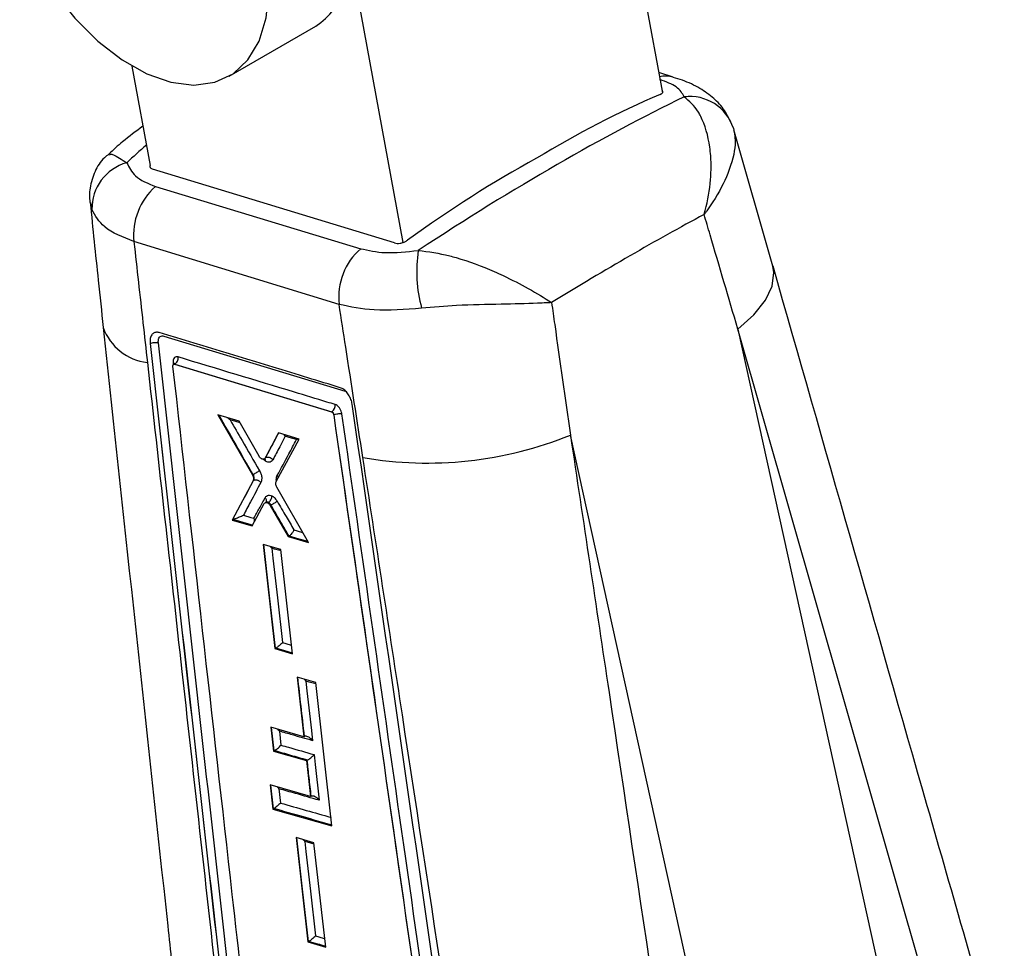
# Model space of a CAD drawing. Extents: x 67 to 774, y 27 to 578.
# Tile 35 of 43: x 704 to 772, y 266 to 330. Entities that reach past the tile are written whole.
import ezdxf

# ---------------------------------------------------------------- set-up
doc = ezdxf.new("R2010")
doc.units = 0
doc.header["$LTSCALE"] = 2
doc.layers.get('0').update_dxf_attribs({"linetype": 'CONTINUOUS'})

msp = doc.modelspace()

# ---------------------------------------------------------------- linework, layer by layer
at = {"color": 7, "linetype": 'CONTINUOUS'}
for p, q in [((735.648306, 395.378834), (748.494882, 324.954941)), ((727.073808, 333.557075), (730.533967, 314.588761)), ((718.525557, 326.097083), (724.512395, 329.553211)), ((711.798051, 326.799209), (713.051479, 319.92803)), ((749.252082, 326.030247), (748.24217, 326.340294)), ((756.137508, 312.955049), (753.446472, 322.374236)), ((729.973857, 314.556858), (713.232775, 319.669696)), ((713.431549, 318.462302), (727.626503, 314.164505)), ((726.132362, 310.310084), (711.935344, 314.652229)), ((753.718116, 308.602912), (767.398249, 246.502559)), ((769.735361, 252.688856), (753.718116, 308.602912)), ((714.011578, 308.119632), (726.542041, 304.314852)), ((713.053727, 307.655645), (713.058208, 307.606149)), ((714.640134, 306.032521), (714.638787, 306.05702)), ((714.70344, 306.169695), (714.684941, 306.159016)), ((714.748473, 306.164951), (714.772386, 306.178755)), ((714.748473, 306.164951), (725.611776, 302.872744)), ((714.772407, 306.178767), (725.63321, 302.885117)), ((719.219895, 302.227414), (717.73962, 302.666189)), ((717.73962, 302.666189), (720.138958, 298.514485)), ((725.611776, 302.872745), (725.633215, 302.885121)), ((725.75683, 302.674481), (725.75884, 302.675641)), ((725.759007, 302.675086), (725.758838, 302.675642)), ((720.601761, 299.804413), (719.219895, 302.227414)), ((721.938017, 301.420745), (721.017152, 299.680682)), ((723.360892, 300.997984), (721.938017, 301.420745)), ((755.688357, 239.742582), (742.134855, 301.268097)), ((721.78134, 298.066766), (723.360892, 300.997984)), ((721.043281, 299.695766), (721.017152, 299.680682)), ((721.043281, 299.695766), (721.043432, 299.695853)), ((720.191272, 298.544685), (720.138958, 298.514485)), ((720.191272, 298.544685), (720.191321, 298.544677)), ((720.185219, 298.110877), (718.736291, 295.387631)), ((720.211629, 298.126123), (720.185219, 298.110877)), ((720.211629, 298.126123), (720.211681, 298.126153)), ((724.017883, 293.840228), (721.82549, 297.664101)), ((720.111042, 294.985434), (720.949576, 296.528017)), ((721.062428, 296.619601), (721.009042, 296.588782)), ((721.24391, 296.617503), (721.185154, 296.583584)), ((721.414573, 296.435596), (721.362139, 296.405327)), ((721.362139, 296.405327), (722.615652, 294.251623)), ((721.414573, 296.435596), (721.41474, 296.435692)), ((718.762942, 295.403016), (718.736291, 295.387631)), ((718.736291, 295.387631), (720.111042, 294.985434)), ((718.797699, 295.420984), (718.762942, 295.403016)), ((722.668151, 294.28193), (722.615652, 294.251623)), ((722.674029, 294.285258), (722.668151, 294.28193)), ((720.881744, 293.711778), (721.691378, 286.49623)), ((722.104593, 293.354138), (720.881744, 293.711778)), ((722.615652, 294.251623), (724.017883, 293.840228)), ((722.918781, 286.141304), (722.104593, 293.354138)), ((721.732962, 286.520236), (721.691378, 286.49623)), ((721.691378, 286.49623), (722.918781, 286.141304)), ((721.750544, 286.529908), (721.732962, 286.520236)), ((724.513487, 284.157846), (723.229129, 284.528966)), ((723.229129, 284.528966), (723.695089, 280.402056)), ((725.63881, 274.241715), (724.513487, 284.157846)), ((723.695089, 280.402056), (721.403901, 281.059247)), ((721.403901, 281.059247), (721.588514, 279.407459)), ((722.004299, 280.786878), (722.111936, 279.82391)), ((723.710205, 280.410783), (723.695089, 280.402056)), ((723.710205, 280.410783), (723.73749, 280.42462)), ((721.631049, 279.432014), (721.588514, 279.407459)), ((721.588514, 279.407459), (723.881412, 278.751261)), ((721.647752, 279.441229), (721.631049, 279.432014)), ((723.923799, 278.775731), (723.881412, 278.751261)), ((723.881412, 278.751261), (724.160112, 276.281391)), ((723.923799, 278.775731), (723.940318, 278.784845)), ((724.160112, 276.281391), (721.370955, 277.076842)), ((721.370955, 277.076842), (721.557582, 275.403828)), ((721.971282, 276.804773), (722.08107, 275.820664)), ((724.1752, 276.2901), (724.160112, 276.281391)), ((724.1752, 276.2901), (724.202988, 276.304157)), ((721.600612, 275.428669), (721.557582, 275.403828)), ((721.557582, 275.403828), (725.63881, 274.241715)), ((721.616846, 275.437635), (721.600612, 275.428669)), ((723.158666, 273.424102), (723.967683, 266.20832)), ((724.393409, 273.073333), (723.158666, 273.424102)), ((725.205834, 265.859602), (724.393409, 273.073333)), ((724.011509, 266.23362), (723.967683, 266.20832)), ((723.967683, 266.20832), (725.205834, 265.859602)), ((724.026689, 266.242018), (724.011509, 266.23362))]:
    msp.add_line(p, q, dxfattribs=at)
at = {"color": 8, "linetype": 'CONTINUOUS'}
for p, q in [((709.032098, 316.864787), (708.964791, 317.357043)), ((714.646336, 306.249532), (714.65935, 306.133173)), ((721.032616, 299.468065), (720.876669, 299.598666)), ((721.631049, 279.432014), (721.450472, 281.045888)), ((721.600612, 275.428669), (721.418062, 277.063401))]:
    msp.add_line(p, q, dxfattribs=at)
at = {"color": 7, "linetype": 'CONTINUOUS', "flags": 128}
for points in [[(704.034587, 336.134182), (705.100378, 333.987232), (706.387617, 331.959133), (707.85421, 330.116196), (709.452197, 328.518698), (711.129329, 327.218859), (712.830762, 326.259193), (714.500859, 325.67108), (716.08501, 325.473749), (717.531414, 325.673652), (718.792773, 326.264262), (719.82784, 327.226251), (720.602772, 328.528176), (721.092226, 330.127456), (721.280198, 331.971794)], [(723.185701, 300.955062), (722.666888, 301.108959), (722.410722, 301.184934)], [(720.974523, 299.63228), (721.015621, 299.658885), (721.043249, 299.695709), (721.043281, 299.695766), (721.043281, 299.695766)], [(719.514919, 295.727679), (720.036179, 295.575219), (720.243209, 295.514644)], [(721.482283, 293.438264), (721.559289, 292.752161), (721.867285, 290.007741), (722.214659, 286.911986)], [(723.829887, 284.256742), (723.907354, 283.570814), (724.217158, 280.827085), (724.295825, 280.130223)], [(724.404459, 279.167828), (724.48188, 278.481877), (724.760828, 276.009934)], [(723.759158, 273.15267), (723.8361, 272.466524), (724.14385, 269.721913), (724.490963, 266.625997)]]:
    msp.add_lwpolyline(points, dxfattribs=at)
at = {"color": 8, "linetype": 'CONTINUOUS', "flags": 128}
for points in [[(753.718116, 308.602912), (754.827769, 309.593348), (755.630238, 310.59685), (756.09843, 311.579539), (756.216538, 312.50824), (756.139293, 312.954118)], [(719.286529, 302.110568), (718.90971, 302.222103), (718.823262, 302.247689), (718.597493, 302.314493)], [(720.135011, 295.029525), (719.486008, 295.219548), (718.797699, 295.420984)], [(723.983027, 293.901014), (723.378193, 294.078605), (722.674029, 294.285258)], [(723.008545, 294.704703), (723.529367, 294.551974), (723.582288, 294.536451), (723.626068, 294.523612)], [(721.732962, 286.520236), (721.324565, 290.15568), (720.926455, 293.6987)], [(722.115988, 293.253195), (721.662279, 293.385709), (721.482283, 293.438264)], [(722.214659, 286.911986), (722.737969, 286.760719), (722.852602, 286.727571)], [(722.91287, 286.193659), (722.36802, 286.351317), (721.750544, 286.529908)], [(724.52503, 284.056128), (724.067082, 284.188308), (723.829887, 284.256742)], [(724.011509, 266.23362), (723.603559, 269.869025), (723.206071, 273.410635)], [(724.405119, 272.969369), (723.940997, 273.101085), (723.759158, 273.15267)], [(724.490963, 266.625997), (725.01878, 266.477394), (725.140107, 266.44322)]]:
    msp.add_lwpolyline(points, dxfattribs=at)
at = {"color": 7, "linetype": 'CONTINUOUS'}
for centre, radius, start, end in [((720.772726, 334.889913), 6.516557, 305.02067124, 4.73574429), ((750.420193, 321.55378), 3.133834, 17.52234487, 97.60842609), ((712.314205, 316.94134), 3.283, 105.32938248, 181.33615487), ((716.372155, 315.108721), 4.460233, 131.2460841, 185.87433643), ((730.56139, 310.810008), 4.457153, 131.18304256, 186.43997092), ((741.150975, 312.596221), 9.651587, 171.38000573, 195.30592809), ((725.333034, 303.320224), 0.528605, 304.60207795, 6.86067729), ((732.268848, 325.479084), 26.144024, 260.10146856, 292.17095675), ((720.825484, 299.506151), 0.210606, 349.57909748, 40.13625814)]:
    msp.add_arc(centre, radius, start, end, dxfattribs=at)
at = {"color": 8, "linetype": 'CONTINUOUS'}
for centre, radius, start, end in [((748.754948, 324.351253), 1.749233, 74.06757419, 105.17542844), ((713.281842, 309.948055), 3.681551, 199.61607911, 263.56120209)]:
    msp.add_arc(centre, radius, start, end, dxfattribs=at)
at = {"color": 7, "linetype": 'CONTINUOUS'}
for centre, major_axis, ratio, start_param, end_param in [((698.453626, 253.325872), (77.518576, 74.767869), 0.243076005, 0.636249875, 0.911012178), ((754.358106, 236.252286), (26.441397, 91.255928), 0.668826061, 0.499422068, 0.629784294), ((754.356837, 236.252673), (31.762476, 89.586451), 0.708537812, 0.670809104, 0.801167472), ((698.453626, 253.325872), (81.347243, 70.019021), 0.190964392, 0.710685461, 0.867986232)]:
    msp.add_ellipse(centre, major_axis=major_axis, ratio=ratio, start_param=start_param, end_param=end_param, dxfattribs=at)
at = {"color": 8, "linetype": 'CONTINUOUS'}
msp.add_ellipse((796.112557, 223.500209), major_axis=(-82.830767, 98.240919), ratio=0.597603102, start_param=0.008315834, end_param=0.031991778, dxfattribs=at)
for points, knots in [([(750.005266, 324.660024), (749.875359, 324.901853), (749.623363, 325.370959), (748.750776, 325.706914), (748.328016, 325.869681)], [0, 0, 0, 0, 0.515509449, 1, 1, 1, 1]), ([(710.250391, 320.628974), (710.269127, 320.677644), (710.293025, 320.739725), (710.688917, 320.592445), (711.10079, 320.328743), (711.446286, 320.107538)], [0, 0, 0, 0, 0.369034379, 0.470718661, 1, 1, 1, 1]), ([(714.70411, 306.167243), (714.712091, 306.172251), (714.732775, 306.185227), (714.757304, 306.181199), (714.772368, 306.178725)], [0, 0, 0, 0, 0.38588601, 1, 1, 1, 1]), ([(720.191321, 298.544677), (720.191315, 298.544686), (719.766345, 299.229094), (719.005582, 300.612988), (718.211655, 301.97536), (717.82358, 302.641295)], [0, 0, 0, 0, 0.000006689, 0.51119774, 1, 1, 1, 1]), ([(721.043431, 299.695852), (721.200125, 299.991693), (721.503946, 300.565312), (721.806971, 301.138507), (721.953713, 301.41608)], [0, 0, 0, 0, 0.515744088, 1, 1, 1, 1]), ([(721.804111, 298.066652), (721.800847, 298.079818), (721.785287, 298.142574), (721.789535, 298.275354), (721.811792, 298.401215), (721.844801, 298.467428), (721.85144, 298.480744)], [0, 0, 0, 0, 0.081585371, 0.38888597, 0.877091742, 1, 1, 1, 1]), ([(721.24391, 296.617503), (721.243891, 296.617514), (721.229917, 296.625583), (721.185672, 296.64063), (721.128567, 296.643783), (721.082957, 296.632481), (721.068046, 296.621046), (721.063746, 296.617748)], [0, 0, 0, 0, 0.0002981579, 0.2190130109, 0.6910974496, 0.9109035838, 1, 1, 1, 1]), ([(723.73749, 280.42462), (723.737422, 280.425219), (723.658683, 281.122889), (723.504439, 282.486449), (723.350355, 283.849555), (723.275055, 284.515695)], [0, 0, 0, 0, 0.000439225, 0.511522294, 1, 1, 1, 1]), ([(725.632917, 274.29364), (724.97637, 274.480925), (723.638286, 274.862622), (722.298997, 275.243592), (721.616846, 275.437635)], [0, 0, 0, 0, 0.490662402, 1, 1, 1, 1]), ([(722.08107, 275.820664), (722.67564, 275.651609), (723.839876, 275.320581), (725.003198, 274.989005), (725.572415, 274.826763)], [0, 0, 0, 0, 0.51069585, 1, 1, 1, 1]), ([(725.199995, 265.911469), (725.017287, 265.962964), (724.626241, 266.073181), (724.235086, 266.183332), (724.026689, 266.242018)], [0, 0, 0, 0, 0.467225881, 1, 1, 1, 1])]:
    msp.add_open_spline(points, degree=3, knots=knots, dxfattribs=at)
at = {"color": 7, "linetype": 'CONTINUOUS'}
for points, knots in [([(753.329184, 322.714124), (753.166409, 323.065612), (752.839333, 323.771883), (752.042737, 324.610124), (751.05605, 325.302505), (750.122443, 325.756874), (749.449327, 325.949531), (749.230061, 326.012289)], [0, 0, 0, 0, 0.201158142, 0.404202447, 0.624902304, 0.877812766, 1, 1, 1, 1]), ([(748.339474, 324.831696), (748.387296, 324.855698), (748.482944, 324.903705), (748.537738, 324.985518), (748.534435, 325.052468), (748.485169, 325.084253), (748.469443, 325.094399)], [0, 0, 0, 0, 0.288560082, 0.577142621, 0.865025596, 1, 1, 1, 1]), ([(751.385204, 316.528265), (751.387258, 316.535399), (751.591341, 317.244187), (751.861846, 318.639075), (751.888872, 320.190983), (751.718899, 321.807735), (751.411446, 322.839968), (750.780478, 324.001628), (750.358015, 324.360431), (750.005266, 324.660024)], [0, 0, 0, 0, 0.002101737, 0.208820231, 0.403302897, 0.467804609, 0.730729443, 0.775164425, 1, 1, 1, 1]), ([(712.558654, 322.62965), (712.082004, 322.283509), (711.253744, 321.682028), (710.508161, 320.992151), (710.191648, 320.699286)], [0, 0, 0, 0, 0.575482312, 1, 1, 1, 1]), ([(753.408615, 322.497308), (753.478032, 322.144907), (753.637055, 321.33761), (753.154593, 319.476194), (752.324705, 317.878498), (751.701361, 316.959343), (751.502033, 316.684768), (751.429762, 316.587621), (751.405515, 316.555252), (751.394886, 316.541129), (751.389668, 316.534196), (751.385204, 316.528265)], [0, 0, 0, 0, 0.254186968, 0.582303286, 0.873508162, 0.954301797, 0.983186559, 0.993787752, 0.99695513, 0.997395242, 1, 1, 1, 1]), ([(710.200007, 320.693621), (710.096629, 320.616358), (709.694561, 320.315859), (709.188631, 319.502667), (708.873946, 318.425663), (708.837348, 317.65354), (708.906788, 317.332402), (708.911257, 317.311734)], [0, 0, 0, 0, 0.1036637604, 0.4031795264, 0.7144809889, 0.9816244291, 1, 1, 1, 1]), ([(711.446286, 320.107538), (711.602603, 319.784013), (711.944467, 319.076467), (712.908383, 318.67837), (713.431549, 318.462302)], [0, 0, 0, 0, 0.457249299, 1, 1, 1, 1]), ([(713.052768, 319.920956), (713.049207, 319.912973), (713.026804, 319.862749), (713.057807, 319.781513), (713.13183, 319.706416), (713.206853, 319.679125), (713.232775, 319.669696)], [0, 0, 0, 0, 0.069828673, 0.439293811, 0.806266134, 1, 1, 1, 1]), ([(708.910959, 317.351218), (709.09427, 315.560944), (709.389241, 312.680164), (709.697788, 309.802909), (709.814587, 308.713737)], [0, 0, 0, 0, 0.621454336, 1, 1, 1, 1]), ([(711.935344, 314.652229), (711.178133, 314.954227), (709.788817, 315.508328), (709.268727, 316.440618), (709.032098, 316.864787)], [0, 0, 0, 0, 0.545024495, 1, 1, 1, 1]), ([(753.718116, 308.602912), (753.078555, 310.775776), (752.301072, 313.417223), (751.523196, 316.05953), (751.385204, 316.528265)], [0, 0, 0, 0, 0.8226037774, 1, 1, 1, 1]), ([(729.973857, 314.556858), (730.030206, 314.545046), (730.142896, 314.521423), (730.357684, 314.539787), (730.576479, 314.596522), (730.753705, 314.674976), (730.841416, 314.73397), (730.873296, 314.755413)], [0, 0, 0, 0, 0.217695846, 0.435358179, 0.653971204, 0.874227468, 1, 1, 1, 1]), ([(711.935344, 314.652229), (712.143821, 312.782914), (712.454761, 309.99486), (712.76632, 307.208054), (712.868987, 306.289726)], [0, 0, 0, 0, 0.6704730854, 1, 1, 1, 1]), ([(727.626503, 314.164505), (728.166069, 314.044468), (729.328477, 313.785866), (730.812983, 313.953163), (731.608411, 314.042804)], [0, 0, 0, 0, 0.464180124, 1, 1, 1, 1]), ([(731.608411, 314.042804), (732.322313, 313.951722), (733.177195, 313.842653), (734.957185, 313.344371), (736.228612, 312.86874), (737.893326, 312.114558), (739.300831, 311.390185), (740.346784, 310.754541), (740.826202, 310.440053), (740.831024, 310.43689)], [0, 0, 0, 0, 0.224785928, 0.2691765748, 0.5320969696, 0.5965490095, 0.7910999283, 0.9978991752, 1, 1, 1, 1]), ([(772.153873, 257.054893), (770.37663, 263.242411), (765.027111, 281.866905), (759.705758, 300.511822), (756.152291, 312.962436)], [0, 0, 0, 0, 0.332224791, 1, 1, 1, 1]), ([(727.774589, 299.724247), (727.381781, 302.26472), (726.836208, 305.793193), (726.286332, 309.321992), (726.132362, 310.310084)], [0, 0, 0, 0, 0.719992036, 1, 1, 1, 1]), ([(731.841729, 310.048464), (730.702458, 309.956674), (728.568934, 309.784777), (726.906896, 310.1431), (726.132362, 310.310084)], [0, 0, 0, 0, 0.533985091, 1, 1, 1, 1]), ([(740.831024, 310.43689), (740.824548, 310.436496), (740.816979, 310.436034), (740.801527, 310.435135), (740.766116, 310.433004), (740.659357, 310.426849), (740.354409, 310.410216), (739.303541, 310.363131), (737.279541, 310.313402), (734.479777, 310.280102), (732.643297, 310.118847), (731.841729, 310.048464)], [0, 0, 0, 0, 0.002603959, 0.003043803, 0.006208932, 0.016807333, 0.045688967, 0.126488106, 0.417851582, 0.745909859, 1, 1, 1, 1]), ([(740.831024, 310.43689), (740.903303, 309.930208), (741.339279, 306.873986), (741.773021, 303.817695), (742.134855, 301.268097)], [0, 0, 0, 0, 0.1657870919, 1, 1, 1, 1]), ([(709.81265, 308.713166), (711.294038, 294.909913), (712.958746, 279.398516), (714.648501, 263.901433), (714.834579, 262.194865)], [0, 0, 0, 0, 0.889878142, 1, 1, 1, 1]), ([(713.682314, 308.360026), (713.601577, 308.373767), (713.440118, 308.401247), (713.239926, 308.299486), (713.101437, 308.10308), (713.046853, 307.870058), (713.051983, 307.710031), (713.053727, 307.655645)], [0, 0, 0, 0, 0.221369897, 0.442699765, 0.664106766, 0.885847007, 1, 1, 1, 1]), ([(713.628266, 307.656302), (713.625604, 307.70991), (713.619684, 307.82911), (713.664824, 307.983212), (713.755871, 308.095268), (713.877153, 308.14495), (713.96912, 308.127622), (714.011579, 308.119622)], [0, 0, 0, 0, 0.175177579, 0.389511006, 0.60335779, 0.816877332, 1, 1, 1, 1]), ([(726.210961, 304.549092), (726.023469, 304.606182), (725.086005, 304.891633), (720.912589, 306.162213), (716.921965, 307.375267), (713.682314, 308.360044)], [0, 0, 0, 0, 0.04493215, 0.224660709, 1, 1, 1, 1]), ([(713.058251, 307.605753), (714.045138, 298.709435), (716.018913, 280.916772), (718.022351, 263.140042), (719.024071, 254.251663)], [0, 0, 0, 0, 0.499999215, 1, 1, 1, 1]), ([(713.059583, 307.606732), (713.101769, 307.62284), (713.186142, 307.655057), (713.346181, 307.679598), (713.505227, 307.682755), (713.587267, 307.664987), (713.628288, 307.656103)], [0, 0, 0, 0, 0.2500004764, 0.500000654, 0.7500010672, 1, 1, 1, 1]), ([(713.059604, 307.606533), (714.0481, 298.711094), (716.025095, 280.920188), (718.030101, 263.144465), (719.032606, 254.25659)], [0, 0, 0, 0, 0.499999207, 1, 1, 1, 1]), ([(719.593941, 254.30979), (718.592262, 263.197326), (716.588933, 280.972139), (714.615146, 298.761667), (713.628266, 307.656302)], [0, 0, 0, 0, 0.500007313, 1, 1, 1, 1]), ([(714.992462, 306.674921), (714.947167, 306.681841), (714.856572, 306.69568), (714.744997, 306.636183), (714.668574, 306.523856), (714.637754, 306.385665), (714.643944, 306.287474), (714.646336, 306.249532)], [0, 0, 0, 0, 0.215728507, 0.431477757, 0.647460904, 0.863774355, 1, 1, 1, 1]), ([(714.772408, 306.17875), (714.806686, 306.204207), (714.875243, 306.255122), (714.951425, 306.383178), (714.997312, 306.530414), (714.994074, 306.626797), (714.992455, 306.674988)], [0, 0, 0, 0, 0.2500004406, 0.500008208, 0.7500056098, 1, 1, 1, 1]), ([(725.857855, 303.383361), (725.670158, 303.440356), (724.731675, 303.725333), (721.112047, 304.823894), (717.676383, 305.863136), (714.992455, 306.674988)], [0, 0, 0, 0, 0.051863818, 0.259319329, 1, 1, 1, 1]), ([(712.868987, 306.289726), (713.664832, 299.164023), (715.399066, 283.636347), (717.12443, 268.131882), (718.058019, 259.742469)], [0, 0, 0, 0, 0.458903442, 1, 1, 1, 1]), ([(714.638787, 306.05702), (714.639271, 306.067102), (714.640606, 306.094946), (714.654495, 306.132874), (714.682797, 306.161671), (714.716235, 306.171363), (714.739462, 306.16673), (714.748476, 306.164932)], [0, 0, 0, 0, 0.1348169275, 0.3723570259, 0.6101580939, 0.8487007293, 1, 1, 1, 1]), ([(720.458203, 254.351873), (720.450734, 254.417824), (720.330409, 255.480326), (719.75887, 260.529141), (717.817713, 277.684806), (716.00537, 293.853028), (714.640134, 306.032521)], [0, 0, 0, 0, 0.00382983, 0.061699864, 0.293180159, 1, 1, 1, 1]), ([(714.646336, 306.249532), (714.68061, 306.236807), (714.740205, 306.21468), (714.74955, 306.1802), (714.753521, 306.16555)], [0, 0, 0, 0, 0.575102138, 1, 1, 1, 1]), ([(714.761196, 306.226223), (714.761148, 306.226168), (714.761012, 306.226012), (714.74326, 306.194285), (714.713649, 306.17955), (714.700898, 306.173204)], [0, 0, 0, 0, 0.235251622, 0.670677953, 1, 1, 1, 1]), ([(727.041632, 303.406854), (727.017594, 303.518447), (726.969548, 303.741498), (726.801887, 304.064163), (726.586143, 304.329542), (726.378028, 304.486533), (726.253683, 304.533125), (726.211413, 304.548964)], [0, 0, 0, 0, 0.222076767, 0.443887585, 0.665137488, 0.886166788, 1, 1, 1, 1]), ([(726.324916, 302.742038), (726.319005, 302.774319), (726.301802, 302.86827), (726.239314, 303.026628), (726.131428, 303.19205), (725.998286, 303.323065), (725.904769, 303.363223), (725.857854, 303.383369)], [0, 0, 0, 0, 0.115655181, 0.336599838, 0.557294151, 0.777906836, 1, 1, 1, 1]), ([(736.014491, 241.063118), (735.97867, 241.313427), (735.799564, 242.564952), (735.047069, 247.821282), (732.105309, 268.357083), (729.284332, 287.883295), (727.041673, 303.406516)], [0, 0, 0, 0, 0.012041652, 0.06020739, 0.252870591, 1, 1, 1, 1]), ([(718.597493, 302.314493), (718.596384, 302.315484), (718.534345, 302.370967), (718.46388, 302.421946), (718.394675, 302.472015)], [0, 0, 0, 0, 0.017870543, 1, 1, 1, 1]), ([(725.611776, 302.872745), (725.626341, 302.866464), (725.655472, 302.853902), (725.696968, 302.813071), (725.730595, 302.761469), (725.749756, 302.712681), (725.755068, 302.683994), (725.75683, 302.674481)], [0, 0, 0, 0, 0.222753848, 0.445520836, 0.667997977, 0.889905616, 1, 1, 1, 1]), ([(725.633215, 302.885121), (725.633234, 302.885116), (725.647591, 302.881165), (725.676965, 302.865021), (725.715004, 302.823651), (725.743466, 302.768763), (725.756454, 302.717066), (725.758851, 302.685822), (725.759003, 302.675302), (725.759007, 302.675086)], [0, 0, 0, 0, 0.0002911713, 0.2197419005, 0.4400153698, 0.6614317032, 0.8841483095, 0.9976201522, 1, 1, 1, 1]), ([(725.75683, 302.674481), (727.195869, 292.665437), (730.056716, 272.767195), (732.898412, 252.862383), (734.310703, 242.969921)], [0, 0, 0, 0, 0.503011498, 1, 1, 1, 1]), ([(725.75884, 302.675641), (727.189449, 292.736911), (730.053418, 272.840331), (732.895612, 252.938758), (734.319614, 242.974692), (734.319759, 242.973679)], [0, 0, 0, 0, 0.499494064, 0.999949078, 1, 1, 1, 1]), ([(725.759007, 302.675086), (725.801141, 302.691939), (725.885409, 302.725646), (726.044749, 302.754611), (726.202853, 302.763165), (726.284228, 302.749081), (726.324916, 302.742038)], [0, 0, 0, 0, 0.249999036, 0.499999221, 0.749998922, 1, 1, 1, 1]), ([(734.966292, 242.429428), (733.514953, 252.595451), (730.64426, 272.703457), (727.753963, 292.803829), (726.324916, 302.742038)], [0, 0, 0, 0, 0.505570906, 1, 1, 1, 1]), ([(718.597493, 302.314493), (718.86993, 301.842541), (719.54542, 300.672367), (720.222435, 299.50293), (720.626398, 298.805147)], [0, 0, 0, 0, 0.4033176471, 1, 1, 1, 1]), ([(722.410722, 301.184934), (722.281043, 300.939723), (721.994836, 300.398534), (721.707922, 299.856976), (721.551008, 299.560797)], [0, 0, 0, 0, 0.453097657, 1, 1, 1, 1]), ([(722.410722, 301.184934), (722.410044, 301.186445), (722.391141, 301.22853), (722.364453, 301.265777), (722.338723, 301.301688)], [0, 0, 0, 0, 0.035885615, 1, 1, 1, 1]), ([(742.134855, 301.268097), (743.025646, 295.33694), (746.044397, 275.237184), (749.041799, 255.128571), (751.15471, 240.953729)], [0, 0, 0, 0, 0.295086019, 1, 1, 1, 1]), ([(721.85144, 298.480744), (722.118275, 298.974964), (722.563799, 299.800145), (723.007673, 300.624452), (723.185701, 300.955062)], [0, 0, 0, 0, 0.598923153, 1, 1, 1, 1]), ([(723.185701, 300.955062), (723.186653, 300.95544), (723.240313, 300.976723), (723.282928, 300.992863), (723.324787, 301.008716)], [0, 0, 0, 0, 0.017743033, 1, 1, 1, 1]), ([(720.758951, 299.634777), (720.729544, 299.656256), (720.670755, 299.699195), (720.624753, 299.76935), (720.601761, 299.804413)], [0, 0, 0, 0, 0.500208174, 1, 1, 1, 1]), ([(721.551008, 299.560797), (721.540108, 299.572536), (721.519017, 299.59525), (721.462988, 299.642112), (721.375858, 299.693771), (721.256118, 299.7289), (721.137776, 299.733128), (721.07488, 299.708278), (721.043432, 299.695853)], [0, 0, 0, 0, 0.08404663, 0.162623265, 0.371966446, 0.58131297, 0.790656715, 1, 1, 1, 1]), ([(721.017152, 299.680682), (721.000661, 299.657926), (720.967677, 299.612413), (720.890849, 299.590289), (720.818097, 299.602247), (720.773847, 299.626585), (720.758951, 299.634777)], [0, 0, 0, 0, 0.285137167, 0.570282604, 0.855347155, 1, 1, 1, 1]), ([(720.978526, 299.625899), (720.985191, 299.629755), (721.00172, 299.639318), (721.005535, 299.638355), (721.007812, 299.63778)], [0, 0, 0, 0, 0.403280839, 1, 1, 1, 1]), ([(721.551008, 299.560797), (721.535272, 299.535821), (721.48916, 299.462633), (721.376089, 299.392663), (721.210935, 299.380218), (721.092153, 299.43873), (721.032616, 299.468057)], [0, 0, 0, 0, 0.147114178, 0.431091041, 0.714845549, 1, 1, 1, 1]), ([(736.969798, 239.384789), (734.825271, 253.563656), (731.783141, 273.677164), (728.687872, 293.789848), (727.774589, 299.724247)], [0, 0, 0, 0, 0.704942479, 1, 1, 1, 1]), ([(720.138958, 298.514485), (720.157637, 298.477048), (720.194994, 298.402177), (720.21796, 298.282788), (720.214611, 298.181595), (720.194081, 298.132198), (720.185219, 298.110877)], [0, 0, 0, 0, 0.265779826, 0.531537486, 0.797801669, 1, 1, 1, 1]), ([(720.211681, 298.126153), (720.218974, 298.140512), (720.240782, 298.183453), (720.254617, 298.261547), (720.251196, 298.365155), (720.230842, 298.458951), (720.202307, 298.520777), (720.191272, 298.544685)], [0, 0, 0, 0, 0.133589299, 0.399494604, 0.567051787, 0.83257944, 1, 1, 1, 1]), ([(720.626398, 298.805147), (720.599272, 298.785399), (720.545023, 298.745903), (720.4281, 298.672921), (720.302702, 298.600815), (720.228448, 298.56339), (720.191321, 298.544677)], [0, 0, 0, 0, 0.250000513, 0.499996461, 0.74999792, 1, 1, 1, 1]), ([(720.626398, 298.805147), (720.651057, 298.758313), (720.714635, 298.637563), (720.766436, 298.454685), (720.786309, 298.25349), (720.769165, 298.102241), (720.731991, 298.019741), (720.71951, 297.992041)], [0, 0, 0, 0, 0.168081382, 0.433349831, 0.600526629, 0.86587222, 1, 1, 1, 1]), ([(721.925484, 298.334255), (721.923982, 298.346944), (721.918087, 298.396746), (721.879898, 298.444877), (721.85144, 298.480744)], [0, 0, 0, 0, 0.254791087, 1, 1, 1, 1]), ([(718.762942, 295.403016), (719.008065, 295.86314), (719.491888, 296.771332), (719.973847, 297.67854), (720.211629, 298.126123)], [0, 0, 0, 0, 0.506636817, 1, 1, 1, 1]), ([(720.71951, 297.992041), (720.481592, 297.544327), (720.080664, 296.78986), (719.678451, 296.034709), (719.514919, 295.727679)], [0, 0, 0, 0, 0.593418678, 1, 1, 1, 1]), ([(720.71951, 297.992041), (720.702866, 298.009309), (720.66958, 298.043845), (720.608107, 298.087131), (720.541205, 298.12189), (720.47061, 298.146224), (720.399373, 298.159356), (720.330532, 298.160455), (720.265991, 298.150429), (720.229784, 298.134245), (720.211681, 298.126154)], [0, 0, 0, 0, 0.1250009, 0.249999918, 0.375001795, 0.500001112, 0.625002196, 0.750001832, 0.875000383, 1, 1, 1, 1]), ([(721.825491, 297.664101), (721.806965, 297.70174), (721.769914, 297.777017), (721.747662, 297.896523), (721.751734, 297.997063), (721.772465, 298.045872), (721.78134, 298.066766)], [0, 0, 0, 0, 0.266552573, 0.533098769, 0.800133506, 1, 1, 1, 1]), ([(721.020962, 296.944961), (721.036823, 296.968786), (721.076451, 297.028311), (721.15192, 297.080514), (721.263263, 297.114489), (721.375402, 297.1081), (721.463037, 297.069797), (721.491254, 297.057464)], [0, 0, 0, 0, 0.156917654, 0.392042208, 0.537797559, 0.851174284, 1, 1, 1, 1]), ([(721.243907, 296.617501), (721.273438, 296.638089), (721.332498, 296.679265), (721.408704, 296.779032), (721.465885, 296.896719), (721.488747, 296.993588), (721.490792, 297.04569), (721.491254, 297.057464)], [0, 0, 0, 0, 0.2267260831, 0.4534475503, 0.6801747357, 0.9277268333, 1, 1, 1, 1]), ([(721.491254, 297.057464), (721.501482, 297.052036), (721.570538, 297.015384), (721.675707, 296.930184), (721.782424, 296.803675), (721.829164, 296.728888), (721.848148, 296.698513)], [0, 0, 0, 0, 0.077660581, 0.524341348, 0.806808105, 1, 1, 1, 1]), ([(720.243209, 295.514644), (720.365243, 295.738905), (720.62476, 296.21582), (720.883755, 296.692455), (721.020962, 296.944961)], [0, 0, 0, 0, 0.4702347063, 1, 1, 1, 1]), ([(720.949581, 296.528014), (720.967104, 296.550447), (721.002151, 296.595312), (721.082042, 296.615155), (721.146196, 296.602017), (721.180685, 296.585698), (721.185154, 296.583584)], [0, 0, 0, 0, 0.317614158, 0.635220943, 0.952733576, 1, 1, 1, 1]), ([(721.073847, 296.629062), (721.085891, 296.651329), (721.112359, 296.70026), (721.106214, 296.795031), (721.07345, 296.872891), (721.040044, 296.921806), (721.026557, 296.938171), (721.020962, 296.944961)], [0, 0, 0, 0, 0.247633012, 0.54417515, 0.840736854, 0.933923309, 1, 1, 1, 1]), ([(721.082925, 296.637082), (721.082522, 296.636574), (721.081555, 296.635358), (721.072806, 296.625708), (721.066684, 296.622243), (721.062311, 296.619769)], [0, 0, 0, 0, 0.170009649, 0.407242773, 1, 1, 1, 1]), ([(721.185154, 296.583584), (721.214702, 296.564738), (721.273798, 296.527048), (721.331453, 296.455597), (721.357608, 296.41275), (721.362139, 296.405327)], [0, 0, 0, 0, 0.4525841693, 0.9051523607, 1, 1, 1, 1]), ([(721.41474, 296.435692), (721.4061, 296.450961), (721.384568, 296.489016), (721.333819, 296.553563), (721.282623, 296.596631), (721.248562, 296.614989), (721.243904, 296.617499)], [0, 0, 0, 0, 0.191533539, 0.477374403, 0.928533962, 1, 1, 1, 1]), ([(722.668151, 294.28193), (722.455715, 294.646626), (722.037614, 295.364396), (721.619999, 296.082404), (721.414573, 296.435596)], [0, 0, 0, 0, 0.508095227, 1, 1, 1, 1]), ([(721.414743, 296.435682), (721.447559, 296.452289), (721.51319, 296.485502), (721.624731, 296.549355), (721.732468, 296.616154), (721.806823, 296.66689), (721.839264, 296.691715), (721.848148, 296.698513)], [0, 0, 0, 0, 0.223197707, 0.446386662, 0.669591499, 0.909522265, 1, 1, 1, 1]), ([(721.848148, 296.698513), (722.053817, 296.344886), (722.440409, 295.680181), (722.827424, 295.015684), (723.008545, 294.704703)], [0, 0, 0, 0, 0.532005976, 1, 1, 1, 1]), ([(718.797699, 295.420984), (718.817967, 295.430288), (718.866177, 295.452422), (718.974023, 295.500207), (719.157522, 295.579645), (719.345845, 295.658648), (719.469551, 295.709387), (719.513963, 295.727294), (719.514919, 295.727679)], [0, 0, 0, 0, 0.075206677, 0.178896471, 0.366182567, 0.755060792, 0.99472758, 1, 1, 1, 1]), ([(720.289867, 295.314402), (720.286597, 295.351935), (720.28081, 295.418369), (720.256452, 295.484588), (720.243879, 295.513124), (720.243209, 295.514644)], [0, 0, 0, 0, 0.551473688, 0.976118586, 1, 1, 1, 1]), ([(722.674029, 294.285258), (722.703182, 294.303902), (722.761429, 294.341152), (722.84772, 294.426797), (722.924967, 294.526319), (722.978347, 294.621361), (723.001163, 294.680403), (723.008176, 294.70349), (723.008545, 294.704703)], [0, 0, 0, 0, 0.1991728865, 0.3979346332, 0.6074008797, 0.8390719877, 0.9915470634, 1, 1, 1, 1]), ([(721.366107, 293.570123), (721.369477, 293.567556), (721.415437, 293.532545), (721.450134, 293.483112), (721.481437, 293.439445), (721.482283, 293.438264)], [0, 0, 0, 0, 0.071484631, 0.974881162, 1, 1, 1, 1]), ([(722.214659, 286.911986), (722.214029, 286.911234), (722.199644, 286.894062), (722.149977, 286.838325), (722.054539, 286.746258), (721.934911, 286.649081), (721.833416, 286.576984), (721.778226, 286.545633), (721.750544, 286.529908)], [0, 0, 0, 0, 0.006555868, 0.149623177, 0.464138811, 0.692918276, 0.845971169, 1, 1, 1, 1]), ([(723.829887, 284.256742), (723.829037, 284.257921), (723.79832, 284.300512), (723.762788, 284.350349), (723.716011, 284.385865), (723.71088, 284.38976)], [0, 0, 0, 0, 0.024719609, 0.893018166, 1, 1, 1, 1]), ([(721.881943, 280.922128), (721.888774, 280.916947), (721.93664, 280.880639), (721.973155, 280.829994), (722.003448, 280.788056), (722.004299, 280.786878)], [0, 0, 0, 0, 0.139256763, 0.975807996, 1, 1, 1, 1]), ([(724.295825, 280.130223), (723.828494, 280.264236), (723.064829, 280.483227), (722.300782, 280.701989), (722.004299, 280.786878)], [0, 0, 0, 0, 0.611957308, 1, 1, 1, 1]), ([(724.295825, 280.130223), (724.294974, 280.131402), (724.264569, 280.173534), (724.187116, 280.263762), (724.055169, 280.369228), (723.922713, 280.42889), (723.81654, 280.447204), (723.763885, 280.43216), (723.73749, 280.42462)], [0, 0, 0, 0, 0.006355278, 0.227080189, 0.509917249, 0.714018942, 0.856642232, 1, 1, 1, 1]), ([(721.647752, 279.441229), (721.675382, 279.456987), (721.730469, 279.488405), (721.831913, 279.560684), (721.95163, 279.658088), (722.047149, 279.750264), (722.096926, 279.806039), (722.111303, 279.823156), (722.111936, 279.82391)], [0, 0, 0, 0, 0.154129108, 0.307288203, 0.536312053, 0.851147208, 0.993440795, 1, 1, 1, 1]), ([(723.940318, 278.784845), (723.940158, 278.784893), (723.558565, 278.899236), (722.796252, 279.11049), (722.031694, 279.330663), (721.647752, 279.441229)], [0, 0, 0, 0, 0.000209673, 0.497930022, 1, 1, 1, 1]), ([(722.111936, 279.82391), (722.287025, 279.77385), (723.051423, 279.555298), (723.815442, 279.336505), (724.404459, 279.167828)], [0, 0, 0, 0, 0.229053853, 1, 1, 1, 1]), ([(724.202988, 276.304157), (724.202917, 276.304778), (724.155049, 276.726227), (724.062378, 277.550051), (723.9693, 278.373291), (723.923799, 278.775731)], [0, 0, 0, 0, 0.000753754, 0.511518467, 1, 1, 1, 1]), ([(723.940318, 278.784845), (723.967909, 278.800596), (724.022918, 278.832001), (724.12422, 278.904203), (724.243761, 279.001496), (724.339385, 279.093852), (724.389337, 279.149732), (724.403827, 279.167072), (724.404459, 279.167828)], [0, 0, 0, 0, 0.1538804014, 0.3067908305, 0.535250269, 0.8493920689, 0.993433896, 1, 1, 1, 1]), ([(721.847133, 276.94104), (721.854982, 276.935092), (721.903405, 276.8984), (721.940432, 276.847379), (721.970429, 276.805951), (721.971282, 276.804773)], [0, 0, 0, 0, 0.158222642, 0.976066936, 1, 1, 1, 1]), ([(724.760828, 276.009934), (724.210564, 276.166863), (723.280985, 276.431969), (722.350831, 276.696735), (721.971282, 276.804773)], [0, 0, 0, 0, 0.591950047, 1, 1, 1, 1]), ([(724.202988, 276.304157), (724.229416, 276.311644), (724.282136, 276.32658), (724.388442, 276.308048), (724.521064, 276.248068), (724.652691, 276.142692), (724.72981, 276.052726), (724.759976, 276.01111), (724.760828, 276.009934)], [0, 0, 0, 0, 0.143661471, 0.28658297, 0.491368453, 0.775084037, 0.993645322, 1, 1, 1, 1]), ([(722.08107, 275.820664), (722.080435, 275.819906), (722.066087, 275.802781), (722.016189, 275.747022), (721.920644, 275.654754), (721.800891, 275.557225), (721.69947, 275.484872), (721.644446, 275.453414), (721.616846, 275.437635)], [0, 0, 0, 0, 0.006572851, 0.14853117, 0.463509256, 0.692646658, 0.845835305, 1, 1, 1, 1]), ([(723.63469, 273.288873), (723.64282, 273.282721), (723.691311, 273.246024), (723.728432, 273.195024), (723.758304, 273.153848), (723.759158, 273.15267)], [0, 0, 0, 0, 0.163646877, 0.976088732, 1, 1, 1, 1]), ([(724.490963, 266.625997), (724.490326, 266.625241), (724.475814, 266.607996), (724.42573, 266.551992), (724.32992, 266.459463), (724.210268, 266.361779), (724.109033, 266.289332), (724.054195, 266.257823), (724.026689, 266.242018)], [0, 0, 0, 0, 0.006556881, 0.149511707, 0.464178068, 0.692996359, 0.846009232, 1, 1, 1, 1])]:
    msp.add_open_spline(points, degree=3, knots=knots, dxfattribs=at)

doc.saveas('drawing.dxf')
